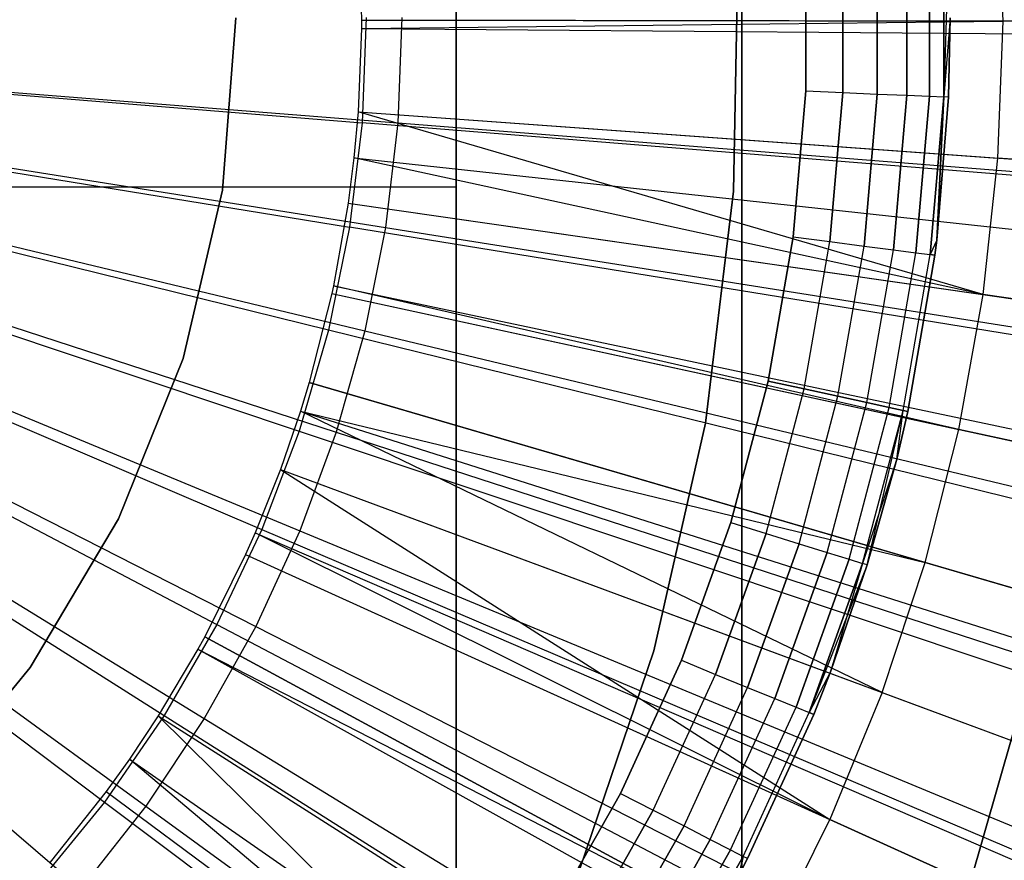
# Model space of a CAD drawing. Extents: x 0.02 to 4.75, y -2.35 to 2.37.
# Tile 67 of 131: x 2.52 to 2.65, y -0.11 to 0.01. Entities that reach past the tile are written whole.
import ezdxf

# ---------------------------------------------------------------- set-up
doc = ezdxf.new("R2010")
doc.units = 0
doc.header["$MEASUREMENT"] = 0
doc.layers.get('0').update_dxf_attribs({"color": 13, "linetype": 'CONTINUOUS'})

# ---------------------------------------------------------------- blocks, each defined once
blk = doc.blocks.new('CTLS_SNOW_BALL_ZWIS_PM_STL')
at = {"color": 0}
for p, q in [((2.61742, 0.58802, 49.64923), (2.61742, -2.07372, 49.64923)), ((2.61742, -2.07372, 48.6256), (2.61742, 0.58802, 48.6256)), ((2.61742, 0.58802, 49.64923), (2.61742, -2.07372, 49.64923)), ((2.61742, -2.07372, 48.6256), (2.61742, 0.58802, 48.6256)), ((2.6534, 0.00895, 5.2621), (2.65276, 0.02782, 5.2621)), ((2.6534, 0.00895, 5.2621), (2.65276, 0.02782, 5.2621)), ((2.57805, 0.02508, 49.6886), (2.57805, -0.01393, 49.6886)), ((2.57805, -0.7401, 49.87436), (2.57805, 0.02508, 49.6886)), ((2.57805, -0.7401, 49.87436), (2.57805, 0.02508, 49.6886)), ((2.57805, 0.02508, 49.6886), (2.57805, -0.01393, 49.6886)), ((2.56459, 0.02175, 5.27739), (2.56501, 0.00911, 5.27739)), ((2.56459, 0.02175, 5.27739), (2.56501, 0.00911, 5.27739)), ((2.62622, -0.00066, 47.9882), (2.62622, 0.01949, 47.9882)), ((2.62622, 0.01949, 47.2008), (2.62622, -0.00066, 47.2008)), ((2.62622, 0.01949, 47.2008), (2.62622, -0.00066, 47.2008)), ((2.62622, -0.00066, 47.9882), (2.62622, 0.01949, 47.9882)), ((2.63131, -0.00088, 47.20147), (2.63131, 0.01971, 47.20147)), ((2.63131, -0.00088, 47.20147), (2.63131, 0.01971, 47.20147)), ((2.63131, 0.01971, 47.98753), (2.63131, -0.00088, 47.98753)), ((2.63131, 0.01971, 47.98753), (2.63131, -0.00088, 47.98753)), ((2.63605, -0.00108, 47.20344), (2.63605, 0.01992, 47.20344)), ((2.63605, -0.00108, 47.20344), (2.63605, 0.01992, 47.20344)), ((2.63605, 0.01992, 47.98557), (2.63605, -0.00108, 47.98557)), ((2.63605, 0.01992, 47.98557), (2.63605, -0.00108, 47.98557)), ((2.64013, -0.00126, 47.20657), (2.64013, 0.02009, 47.20657)), ((2.64013, -0.00126, 47.20657), (2.64013, 0.02009, 47.20657)), ((2.64013, 0.02009, 47.98244), (2.64013, -0.00126, 47.98244)), ((2.64013, 0.02009, 47.98244), (2.64013, -0.00126, 47.98244)), ((2.64325, -0.00139, 47.21064), (2.64325, 0.02023, 47.21064)), ((2.64325, -0.00139, 47.21064), (2.64325, 0.02023, 47.21064)), ((2.64325, 0.02023, 47.97836), (2.64325, -0.00139, 47.97836)), ((2.64325, 0.02023, 47.97836), (2.64325, -0.00139, 47.97836)), ((2.64589, 0.02034, 47.22048), (2.64522, -0.00148, 47.21539)), ((2.64589, 0.02034, 47.22048), (2.64522, -0.00148, 47.21539)), ((2.64522, -0.00148, 47.21539), (2.64522, 0.02031, 47.21539)), ((2.64522, -0.00148, 47.21539), (2.64522, 0.02031, 47.21539)), ((2.64522, 0.02031, 47.97361), (2.64522, -0.00148, 47.97361)), ((2.64522, 0.02031, 47.97361), (2.64522, -0.00148, 47.97361)), ((2.61625, -0.01448, 2.87617), (2.61686, 0.01779, 2.87617)), ((2.61686, 0.01779, 1.83286), (2.61625, -0.01448, 1.83286)), ((2.61625, -0.01448, 2.87617), (2.61686, 0.01779, 2.87617)), ((2.61686, 0.01779, 1.83286), (2.61625, -0.01448, 1.83286)), ((2.38588, 0.00944, 0.49197), (2.53531, -0.09912, 0.4992)), ((2.38588, 0.00944, 0.49197), (2.54336, -0.08706, 0.4992)), ((2.38588, 0.00944, 0.49197), (2.55045, -0.07441, 0.4992)), ((2.38588, 0.00944, 0.49197), (2.55652, -0.06124, 0.4992)), ((2.38588, 0.00944, 0.49197), (2.57001, -0.00505, 0.4992)), ((2.38588, 0.00944, 0.49197), (2.54336, -0.08706, 0.4992)), ((2.38588, 0.00944, 0.49197), (2.55045, -0.07441, 0.4992)), ((2.38588, 0.00944, 0.49197), (2.52633, -0.11051, 0.4992)), ((2.38588, 0.00944, 0.49197), (2.56548, -0.03368, 0.4992)), ((2.38588, 0.00944, 0.49197), (2.56831, -0.01945, 0.4992)), ((2.38588, 0.00944, 0.49197), (2.55652, -0.06124, 0.4992)), ((2.38588, 0.00944, 0.49197), (2.56154, -0.04763, 0.4992)), ((2.38588, 0.00944, 0.49197), (2.52633, -0.11051, 0.4992)), ((2.38588, 0.00944, 0.49197), (2.53531, -0.09912, 0.4992)), ((2.38588, 0.00944, 0.49197), (2.56154, -0.04763, 0.4992)), ((2.38588, 0.00944, 0.49197), (2.56548, -0.03368, 0.4992)), ((2.38588, 0.00944, 0.49197), (2.56831, -0.01945, 0.4992)), ((2.38588, 0.00944, 0.49197), (2.57001, -0.00505, 0.4992)), ((2.38588, 0.00944, 0.53134), (2.56509, -0.00503, 0.54691)), ((2.38588, 0.00944, 0.53134), (2.55642, -0.04749, 0.54691)), ((2.38588, 0.00944, 0.53134), (2.55129, -0.06103, 0.54691)), ((2.56045, -0.03359, 0.54691), (2.38588, 0.00944, 0.53134)), ((2.38588, 0.00944, 0.53134), (2.55642, -0.04749, 0.54691)), ((2.38588, 0.00944, 0.53134), (2.55129, -0.06103, 0.54691)), ((2.38588, 0.00944, 0.53134), (2.54508, -0.07411, 0.54691)), ((2.38588, 0.00944, 0.53134), (2.53784, -0.08665, 0.54691)), ((2.38588, 0.00944, 0.53134), (2.52962, -0.09857, 0.54691)), ((2.38588, 0.00944, 0.53134), (2.52962, -0.09857, 0.54691)), ((2.38588, 0.00944, 0.53134), (2.54508, -0.07411, 0.54691)), ((2.38588, 0.00944, 0.53134), (2.53784, -0.08665, 0.54691)), ((2.38588, 0.00944, 0.53134), (2.56509, -0.00503, 0.54691)), ((2.38588, 0.00944, 0.53134), (2.56335, -0.0194, 0.54691)), ((2.38588, 0.00944, 0.53134), (2.56335, -0.0194, 0.54691)), ((2.56045, -0.03359, 0.54691), (2.38588, 0.00944, 0.53134)), ((2.5477, 0.00942, 47.2008), (2.54587, -0.01432, 47.2008)), ((2.54587, -0.01432, 47.9882), (2.5477, 0.00942, 47.9882)), ((2.54587, -0.01432, 47.9882), (2.5477, 0.00942, 47.9882)), ((2.5477, 0.00942, 47.2008), (2.54587, -0.01432, 47.2008)), ((2.6534, 0.00895, 5.2621), (2.56501, 0.00911, 5.27739)), ((2.56501, 0.00911, 5.27739), (2.56501, 0.00796, 5.27739)), ((2.6534, 0.00895, 5.2621), (2.56501, 0.00911, 5.27739)), ((2.56501, 0.00911, 5.27739), (2.56501, 0.00796, 5.27739)), ((2.56501, 0.00911, 5.27739), (3.2717, 0.00782, 5.06085)), ((2.56501, 0.00911, 5.27739), (3.2717, 0.00782, 5.06085)), ((2.56501, 0.00796, 5.27739), (2.6534, 0.00895, 5.2621)), ((2.56501, 0.00796, 5.27739), (2.6534, 0.00895, 5.2621)), ((2.56568, 0.00944, 0.54691), (2.56509, -0.00503, 0.54691)), ((2.56568, 0.00944, 0.54691), (2.56509, -0.00503, 0.54691)), ((2.57058, 0.00944, 0.4992), (2.57001, -0.00505, 0.4992)), ((2.57058, 0.00944, 0.4992), (2.57001, -0.00505, 0.4992)), ((2.64612, 0.00942, 47.22048), (2.64522, -0.00148, 47.21539)), ((2.64612, 0.00942, 47.22048), (2.64522, -0.00148, 47.21539)), ((2.64612, 0.00942, 47.96851), (2.64522, -0.00148, 47.97361)), ((2.64612, 0.00942, 47.96851), (2.64522, -0.00148, 47.97361)), ((2.64589, -0.00151, 47.22048), (2.64612, 0.00942, 47.22048)), ((2.64612, 0.00942, 47.96851), (2.64589, -0.00151, 47.96851)), ((2.64589, -0.00151, 47.22048), (2.64612, 0.00942, 47.22048)), ((2.64612, 0.00942, 47.96851), (2.64589, -0.00151, 47.96851)), ((2.65269, -0.00992, 5.2621), (2.6534, 0.00895, 5.2621)), ((2.65269, -0.00992, 5.2621), (2.6534, 0.00895, 5.2621)), ((2.74077, 0.00879, 5.2439), (2.6534, 0.00895, 5.2621)), ((2.74077, 0.00879, 5.2439), (2.6534, 0.00895, 5.2621)), ((2.56501, 0.00796, 5.27739), (2.56454, -0.00352, 5.27739)), ((2.56501, 0.00796, 5.27739), (2.56454, -0.00352, 5.27739)), ((2.56501, 0.00796, 5.27739), (3.27168, 0.00211, 5.06085)), ((2.56501, 0.00796, 5.27739), (3.27168, 0.00211, 5.06085)), ((2.62449, -0.02074, 47.9882), (2.62622, -0.00066, 47.9882)), ((2.62622, -0.00066, 47.2008), (2.62449, -0.02074, 47.2008)), ((2.62622, -0.00066, 47.2008), (2.62449, -0.02074, 47.2008)), ((2.62449, -0.02074, 47.9882), (2.62622, -0.00066, 47.9882)), ((2.62622, -0.00066, 47.2008), (2.63131, -0.00088, 47.20147)), ((2.62622, -0.00066, 47.2008), (2.63131, -0.00088, 47.20147)), ((2.62622, -0.00066, 47.9882), (2.63131, -0.00088, 47.98753)), ((2.62622, -0.00066, 47.9882), (2.63131, -0.00088, 47.98753)), ((2.62954, -0.0214, 47.20147), (2.63131, -0.00088, 47.20147)), ((2.62954, -0.0214, 47.20147), (2.63131, -0.00088, 47.20147)), ((2.63131, -0.00088, 47.98753), (2.62954, -0.0214, 47.98753)), ((2.63131, -0.00088, 47.98753), (2.62954, -0.0214, 47.98753)), ((2.63131, -0.00088, 47.20147), (2.63605, -0.00108, 47.20344)), ((2.63131, -0.00088, 47.20147), (2.63605, -0.00108, 47.20344)), ((2.63131, -0.00088, 47.98753), (2.63605, -0.00108, 47.98557)), ((2.63131, -0.00088, 47.98753), (2.63605, -0.00108, 47.98557)), ((2.63425, -0.02201, 47.20344), (2.63605, -0.00108, 47.20344)), ((2.63425, -0.02201, 47.20344), (2.63605, -0.00108, 47.20344)), ((2.63605, -0.00108, 47.98557), (2.63425, -0.02201, 47.98557)), ((2.63605, -0.00108, 47.98557), (2.63425, -0.02201, 47.98557)), ((2.63605, -0.00108, 47.20344), (2.64013, -0.00126, 47.20657)), ((2.63605, -0.00108, 47.20344), (2.64013, -0.00126, 47.20657)), ((2.63605, -0.00108, 47.98557), (2.64013, -0.00126, 47.98244)), ((2.63605, -0.00108, 47.98557), (2.64013, -0.00126, 47.98244)), ((2.63829, -0.02253, 47.20657), (2.64013, -0.00126, 47.20657)), ((2.63829, -0.02253, 47.20657), (2.64013, -0.00126, 47.20657)), ((2.64013, -0.00126, 47.98244), (2.63829, -0.02253, 47.98244)), ((2.64013, -0.00126, 47.98244), (2.63829, -0.02253, 47.98244)), ((2.64013, -0.00126, 47.20657), (2.64325, -0.00139, 47.21064)), ((2.64013, -0.00126, 47.20657), (2.64325, -0.00139, 47.21064)), ((2.64013, -0.00126, 47.98244), (2.64325, -0.00139, 47.97836)), ((2.64013, -0.00126, 47.98244), (2.64325, -0.00139, 47.97836)), ((2.64139, -0.02294, 47.21064), (2.64325, -0.00139, 47.21064)), ((2.64139, -0.02294, 47.21064), (2.64325, -0.00139, 47.21064)), ((2.64325, -0.00139, 47.97836), (2.64139, -0.02294, 47.97836)), ((2.64325, -0.00139, 47.97836), (2.64139, -0.02294, 47.97836)), ((2.64325, -0.00139, 47.21064), (2.64522, -0.00148, 47.21539)), ((2.64325, -0.00139, 47.21064), (2.64522, -0.00148, 47.21539)), ((2.64325, -0.00139, 47.97836), (2.64522, -0.00148, 47.97361)), ((2.64325, -0.00139, 47.97836), (2.64522, -0.00148, 47.97361)), ((2.64334, -0.02319, 47.21539), (2.64522, -0.00148, 47.21539)), ((2.64334, -0.02319, 47.21539), (2.64522, -0.00148, 47.21539)), ((2.64522, -0.00148, 47.97361), (2.64334, -0.02319, 47.97361)), ((2.64522, -0.00148, 47.97361), (2.64334, -0.02319, 47.97361)), ((2.64427, -0.02119, 47.22048), (2.64522, -0.00148, 47.21539)), ((2.64427, -0.02119, 47.22048), (2.64522, -0.00148, 47.21539)), ((2.64522, -0.00148, 47.97361), (2.64427, -0.02119, 47.96851)), ((2.64522, -0.00148, 47.97361), (2.64427, -0.02119, 47.96851)), ((2.64427, -0.02119, 47.22048), (2.64589, -0.00151, 47.22048)), ((2.64589, -0.00151, 47.96851), (2.64427, -0.02119, 47.96851)), ((2.64427, -0.02119, 47.22048), (2.64589, -0.00151, 47.22048)), ((2.64589, -0.00151, 47.96851), (2.64427, -0.02119, 47.96851)), ((2.64589, -0.00151, 47.22048), (2.64522, -0.00148, 47.21539)), ((2.64589, -0.00151, 47.22048), (2.64522, -0.00148, 47.21539)), ((2.64589, -0.00151, 47.96851), (2.64522, -0.00148, 47.97361)), ((2.64589, -0.00151, 47.96851), (2.64522, -0.00148, 47.97361)), ((2.64589, -0.00151, 47.22048), (2.64589, -0.00151, 47.96851)), ((2.64589, -0.00151, 47.22048), (2.64589, -0.00151, 47.96851)), ((2.56454, -0.00352, 5.27739), (2.56397, -0.00987, 5.27739)), ((2.56454, -0.00352, 5.27739), (2.56397, -0.00987, 5.27739)), ((2.56454, -0.00352, 5.27739), (2.65269, -0.00992, 5.2621)), ((2.65066, -0.02869, 5.2621), (2.56454, -0.00352, 5.27739)), ((2.65066, -0.02869, 5.2621), (2.56454, -0.00352, 5.27739)), ((2.56454, -0.00352, 5.27739), (2.65269, -0.00992, 5.2621)), ((2.56454, -0.00352, 5.27739), (3.26938, -0.05467, 5.06085)), ((2.56454, -0.00352, 5.27739), (3.26938, -0.05467, 5.06085)), ((2.56509, -0.00503, 0.54691), (2.56335, -0.0194, 0.54691)), ((2.56509, -0.00503, 0.54691), (2.56335, -0.0194, 0.54691)), ((2.74256, -0.01935, 0.5764), (2.56509, -0.00503, 0.54691)), ((2.74256, -0.01935, 0.5764), (2.56509, -0.00503, 0.54691)), ((2.57001, -0.00505, 0.4992), (2.56831, -0.01945, 0.4992)), ((2.57001, -0.00505, 0.4992), (2.56831, -0.01945, 0.4992)), ((2.57001, -0.00505, 0.4992), (2.75302, -0.01945, 0.52085)), ((2.57001, -0.00505, 0.4992), (2.75302, -0.01945, 0.52085)), ((2.56397, -0.00987, 5.27739), (2.56318, -0.01609, 5.27739)), ((2.56397, -0.00987, 5.27739), (2.56318, -0.01609, 5.27739)), ((2.65066, -0.02869, 5.2621), (2.56397, -0.00987, 5.27739)), ((2.65066, -0.02869, 5.2621), (2.56397, -0.00987, 5.27739)), ((2.56397, -0.00987, 5.27739), (3.26654, -0.08605, 5.06085)), ((2.56397, -0.00987, 5.27739), (3.26654, -0.08605, 5.06085)), ((2.65066, -0.02869, 5.2621), (2.65269, -0.00992, 5.2621)), ((2.65066, -0.02869, 5.2621), (2.65269, -0.00992, 5.2621)), ((2.73984, -0.01624, 5.2439), (2.65269, -0.00992, 5.2621)), ((2.73984, -0.01624, 5.2439), (2.65269, -0.00992, 5.2621)), ((2.57805, -0.01393, 49.6886), (2.3812, -0.01393, 49.6886)), ((2.57805, -0.01393, 49.6886), (2.3812, -0.01393, 49.6886)), ((2.54587, -0.01432, 47.2008), (2.54045, -0.0375, 47.2008)), ((2.54045, -0.0375, 47.9882), (2.54587, -0.01432, 47.9882)), ((2.54045, -0.0375, 47.9882), (2.54587, -0.01432, 47.9882)), ((2.54587, -0.01432, 47.2008), (2.54045, -0.0375, 47.2008)), ((2.54587, -0.01432, 47.2008), (2.54587, -0.01432, 47.9882)), ((2.54587, -0.01432, 47.2008), (2.54587, -0.01432, 47.9882)), ((2.57805, -0.01393, 49.6886), (2.57805, -0.7401, 49.86355)), ((2.57805, -0.01393, 49.6886), (2.57805, -0.7401, 49.86355)), ((2.61238, -0.04642, 2.87617), (2.61625, -0.01448, 2.87617)), ((2.61625, -0.01448, 1.83286), (2.61238, -0.04642, 1.83286)), ((2.61238, -0.04642, 2.87617), (2.61625, -0.01448, 2.87617)), ((2.61625, -0.01448, 1.83286), (2.61238, -0.04642, 1.83286)), ((2.61625, -0.01448, 2.87617), (2.61625, -0.01448, 1.83286)), ((2.61625, -0.01448, 2.87617), (2.61625, -0.01448, 1.83286)), ((2.56318, -0.01609, 5.27739), (2.56116, -0.0275, 5.27739)), ((2.56318, -0.01609, 5.27739), (2.56116, -0.0275, 5.27739)), ((2.56318, -0.01609, 5.27739), (2.65066, -0.02869, 5.2621)), ((2.56318, -0.01609, 5.27739), (2.65066, -0.02869, 5.2621)), ((2.56318, -0.01609, 5.27739), (3.26266, -0.11683, 5.06085)), ((2.56318, -0.01609, 5.27739), (3.26266, -0.11683, 5.06085)), ((2.56335, -0.0194, 0.54691), (2.56045, -0.03359, 0.54691)), ((2.56335, -0.0194, 0.54691), (2.56045, -0.03359, 0.54691)), ((2.73909, -0.04796, 0.5764), (2.56335, -0.0194, 0.54691)), ((2.73909, -0.04796, 0.5764), (2.56335, -0.0194, 0.54691)), ((2.56831, -0.01945, 0.4992), (2.56548, -0.03368, 0.4992)), ((2.56831, -0.01945, 0.4992), (2.56548, -0.03368, 0.4992)), ((2.56831, -0.01945, 0.4992), (2.74962, -0.04817, 0.52085)), ((2.56831, -0.01945, 0.4992), (2.74962, -0.04817, 0.52085)), ((2.62103, -0.0406, 47.9882), (2.62449, -0.02074, 47.9882)), ((2.62449, -0.02074, 47.2008), (2.62103, -0.0406, 47.2008)), ((2.62449, -0.02074, 47.2008), (2.62103, -0.0406, 47.2008)), ((2.62103, -0.0406, 47.9882), (2.62449, -0.02074, 47.9882)), ((2.62449, -0.02074, 47.2008), (2.62954, -0.0214, 47.20147)), ((2.62449, -0.02074, 47.2008), (2.62954, -0.0214, 47.20147)), ((2.62449, -0.02074, 47.9882), (2.62954, -0.0214, 47.98753)), ((2.62449, -0.02074, 47.9882), (2.62954, -0.0214, 47.98753)), ((2.62601, -0.04169, 47.20147), (2.62954, -0.0214, 47.20147)), ((2.62601, -0.04169, 47.20147), (2.62954, -0.0214, 47.20147)), ((2.62601, -0.04169, 47.98753), (2.62954, -0.0214, 47.98753)), ((2.62601, -0.04169, 47.98753), (2.62954, -0.0214, 47.98753)), ((2.62954, -0.0214, 47.20147), (2.63425, -0.02201, 47.20344)), ((2.62954, -0.0214, 47.20147), (2.63425, -0.02201, 47.20344)), ((2.62954, -0.0214, 47.98753), (2.63425, -0.02201, 47.98557)), ((2.62954, -0.0214, 47.98753), (2.63425, -0.02201, 47.98557)), ((2.64427, -0.02119, 47.22048), (2.64334, -0.02319, 47.21539)), ((2.64427, -0.02119, 47.96851), (2.64334, -0.02319, 47.97361)), ((2.64401, -0.02328, 47.22048), (2.64427, -0.02119, 47.22048)), ((2.64427, -0.02119, 47.96851), (2.64401, -0.02328, 47.96851)), ((2.64427, -0.02119, 47.22048), (2.64427, -0.02119, 47.96851)), ((2.64427, -0.02119, 47.22048), (2.64427, -0.02119, 47.96851)), ((2.63065, -0.0427, 47.20344), (2.63425, -0.02201, 47.20344)), ((2.63065, -0.0427, 47.20344), (2.63425, -0.02201, 47.20344)), ((2.63065, -0.0427, 47.98557), (2.63425, -0.02201, 47.98557)), ((2.63065, -0.0427, 47.98557), (2.63425, -0.02201, 47.98557)), ((2.63425, -0.02201, 47.20344), (2.63829, -0.02253, 47.20657)), ((2.63425, -0.02201, 47.20344), (2.63829, -0.02253, 47.20657)), ((2.63425, -0.02201, 47.98557), (2.63829, -0.02253, 47.98244)), ((2.63425, -0.02201, 47.98557), (2.63829, -0.02253, 47.98244)), ((2.63463, -0.04357, 47.20657), (2.63829, -0.02253, 47.20657)), ((2.63463, -0.04357, 47.20657), (2.63829, -0.02253, 47.20657)), ((2.63463, -0.04357, 47.98244), (2.63829, -0.02253, 47.98244)), ((2.63463, -0.04357, 47.98244), (2.63829, -0.02253, 47.98244)), ((2.63769, -0.04424, 47.21064), (2.64139, -0.02294, 47.21064)), ((2.63769, -0.04424, 47.21064), (2.64139, -0.02294, 47.21064)), ((2.63769, -0.04424, 47.97836), (2.64139, -0.02294, 47.97836)), ((2.63769, -0.04424, 47.97836), (2.64139, -0.02294, 47.97836)), ((2.63829, -0.02253, 47.20657), (2.64139, -0.02294, 47.21064)), ((2.63829, -0.02253, 47.20657), (2.64139, -0.02294, 47.21064)), ((2.63829, -0.02253, 47.98244), (2.64139, -0.02294, 47.97836)), ((2.63829, -0.02253, 47.98244), (2.64139, -0.02294, 47.97836)), ((2.64139, -0.02294, 47.21064), (2.64334, -0.02319, 47.21539)), ((2.64139, -0.02294, 47.21064), (2.64334, -0.02319, 47.21539)), ((2.64139, -0.02294, 47.97836), (2.64334, -0.02319, 47.97361)), ((2.64139, -0.02294, 47.97836), (2.64334, -0.02319, 47.97361)), ((2.63961, -0.04466, 47.21539), (2.64334, -0.02319, 47.21539)), ((2.63961, -0.04466, 47.21539), (2.64334, -0.02319, 47.21539)), ((2.63961, -0.04466, 47.97361), (2.64334, -0.02319, 47.97361)), ((2.63961, -0.04466, 47.97361), (2.64334, -0.02319, 47.97361)), ((2.64027, -0.0448, 47.22048), (2.64401, -0.02328, 47.22048)), ((2.64401, -0.02328, 47.96851), (2.64027, -0.0448, 47.96851)), ((2.64027, -0.0448, 47.22048), (2.64401, -0.02328, 47.22048)), ((2.64401, -0.02328, 47.96851), (2.64027, -0.0448, 47.96851)), ((2.64401, -0.02328, 47.22048), (2.64334, -0.02319, 47.21539)), ((2.64334, -0.02319, 47.97361), (2.64401, -0.02328, 47.96851)), ((2.64401, -0.02328, 47.22048), (2.64401, -0.02328, 47.96851)), ((2.64401, -0.02328, 47.22048), (2.64401, -0.02328, 47.96851)), ((2.56116, -0.0275, 5.27739), (2.56094, -0.02854, 5.27739)), ((2.56116, -0.0275, 5.27739), (2.56094, -0.02854, 5.27739)), ((2.64732, -0.04727, 5.2621), (2.56116, -0.0275, 5.27739)), ((2.64732, -0.04727, 5.2621), (2.56116, -0.0275, 5.27739)), ((2.56116, -0.0275, 5.27739), (3.25266, -0.17326, 5.06085)), ((2.56116, -0.0275, 5.27739), (3.25266, -0.17326, 5.06085)), ((2.56094, -0.02854, 5.27739), (2.55783, -0.04079, 5.27739)), ((2.56094, -0.02854, 5.27739), (2.55783, -0.04079, 5.27739)), ((2.56094, -0.02854, 5.27739), (2.64732, -0.04727, 5.2621)), ((2.56094, -0.02854, 5.27739), (2.64732, -0.04727, 5.2621)), ((2.56094, -0.02854, 5.27739), (3.25157, -0.17836, 5.06085)), ((2.56094, -0.02854, 5.27739), (3.25157, -0.17836, 5.06085)), ((2.64732, -0.04727, 5.2621), (2.65066, -0.02869, 5.2621)), ((2.64732, -0.04727, 5.2621), (2.65066, -0.02869, 5.2621)), ((2.73714, -0.04114, 5.2439), (2.65066, -0.02869, 5.2621)), ((2.73714, -0.04114, 5.2439), (2.65066, -0.02869, 5.2621)), ((2.56045, -0.03359, 0.54691), (2.55642, -0.04749, 0.54691)), ((2.56045, -0.03359, 0.54691), (2.55642, -0.04749, 0.54691)), ((2.73332, -0.07619, 0.5764), (2.56045, -0.03359, 0.54691)), ((2.73332, -0.07619, 0.5764), (2.56045, -0.03359, 0.54691)), ((2.56548, -0.03368, 0.4992), (2.56154, -0.04763, 0.4992)), ((2.56548, -0.03368, 0.4992), (2.56154, -0.04763, 0.4992)), ((2.56548, -0.03368, 0.4992), (2.74398, -0.07653, 0.52085)), ((2.56548, -0.03368, 0.4992), (2.74398, -0.07653, 0.52085)), ((2.54045, -0.0375, 47.2008), (2.53155, -0.05959, 47.2008)), ((2.53155, -0.05959, 47.9882), (2.54045, -0.0375, 47.9882)), ((2.53155, -0.05959, 47.9882), (2.54045, -0.0375, 47.9882)), ((2.54045, -0.0375, 47.2008), (2.53155, -0.05959, 47.2008)), ((2.54045, -0.0375, 47.2008), (2.54045, -0.0375, 47.9882)), ((2.54045, -0.0375, 47.2008), (2.54045, -0.0375, 47.9882)), ((2.61589, -0.06009, 47.9882), (2.62103, -0.0406, 47.9882)), ((2.62103, -0.0406, 47.2008), (2.61589, -0.06009, 47.2008)), ((2.62103, -0.0406, 47.2008), (2.61589, -0.06009, 47.2008)), ((2.61589, -0.06009, 47.9882), (2.62103, -0.0406, 47.9882)), ((2.62103, -0.0406, 47.2008), (2.62601, -0.04169, 47.20147)), ((2.62103, -0.0406, 47.2008), (2.62601, -0.04169, 47.20147)), ((2.62601, -0.04169, 47.98753), (2.62103, -0.0406, 47.9882)), ((2.62601, -0.04169, 47.98753), (2.62103, -0.0406, 47.9882)), ((2.55783, -0.04079, 5.27739), (2.55661, -0.04477, 5.27739)), ((2.55783, -0.04079, 5.27739), (2.55661, -0.04477, 5.27739)), ((2.64266, -0.06557, 5.2621), (2.55783, -0.04079, 5.27739)), ((2.64266, -0.06557, 5.2621), (2.55783, -0.04079, 5.27739)), ((2.55783, -0.04079, 5.27739), (3.23617, -0.23896, 5.06085)), ((2.55783, -0.04079, 5.27739), (3.23617, -0.23896, 5.06085)), ((2.62075, -0.0616, 47.20147), (2.62601, -0.04169, 47.20147)), ((2.62075, -0.0616, 47.20147), (2.62601, -0.04169, 47.20147)), ((2.62075, -0.0616, 47.98753), (2.62601, -0.04169, 47.98753)), ((2.62075, -0.0616, 47.98753), (2.62601, -0.04169, 47.98753)), ((2.62601, -0.04169, 47.20147), (2.63065, -0.0427, 47.20344)), ((2.62601, -0.04169, 47.20147), (2.63065, -0.0427, 47.20344)), ((2.63065, -0.0427, 47.98557), (2.62601, -0.04169, 47.98753)), ((2.63065, -0.0427, 47.98557), (2.62601, -0.04169, 47.98753)), ((2.62529, -0.06301, 47.20344), (2.63065, -0.0427, 47.20344)), ((2.62529, -0.06301, 47.20344), (2.63065, -0.0427, 47.20344)), ((2.62529, -0.06301, 47.98557), (2.63065, -0.0427, 47.98557)), ((2.62529, -0.06301, 47.98557), (2.63065, -0.0427, 47.98557)), ((2.63065, -0.0427, 47.20344), (2.63463, -0.04357, 47.20657)), ((2.63065, -0.0427, 47.20344), (2.63463, -0.04357, 47.20657)), ((2.63463, -0.04357, 47.98244), (2.63065, -0.0427, 47.98557)), ((2.63463, -0.04357, 47.98244), (2.63065, -0.0427, 47.98557)), ((2.62918, -0.06422, 47.20657), (2.63463, -0.04357, 47.20657)), ((2.62918, -0.06422, 47.20657), (2.63463, -0.04357, 47.20657)), ((2.62918, -0.06422, 47.98244), (2.63463, -0.04357, 47.98244)), ((2.62918, -0.06422, 47.98244), (2.63463, -0.04357, 47.98244)), ((2.63217, -0.06515, 47.21064), (2.63769, -0.04424, 47.21064)), ((2.63217, -0.06515, 47.21064), (2.63769, -0.04424, 47.21064)), ((2.63217, -0.06515, 47.97836), (2.63769, -0.04424, 47.97836)), ((2.63217, -0.06515, 47.97836), (2.63769, -0.04424, 47.97836)), ((2.63405, -0.06573, 47.21539), (2.63961, -0.04466, 47.21539)), ((2.63405, -0.06573, 47.21539), (2.63961, -0.04466, 47.21539)), ((2.63405, -0.06573, 47.97361), (2.63961, -0.04466, 47.97361)), ((2.63405, -0.06573, 47.97361), (2.63961, -0.04466, 47.97361)), ((2.63463, -0.04357, 47.20657), (2.63769, -0.04424, 47.21064)), ((2.63463, -0.04357, 47.20657), (2.63769, -0.04424, 47.21064)), ((2.63769, -0.04424, 47.97836), (2.63463, -0.04357, 47.98244)), ((2.63769, -0.04424, 47.97836), (2.63463, -0.04357, 47.98244)), ((2.63469, -0.06593, 47.96851), (2.63961, -0.04466, 47.97361)), ((2.63469, -0.06593, 47.96851), (2.63961, -0.04466, 47.97361)), ((2.63769, -0.04424, 47.21064), (2.63961, -0.04466, 47.21539)), ((2.63769, -0.04424, 47.21064), (2.63961, -0.04466, 47.21539)), ((2.63961, -0.04466, 47.97361), (2.63769, -0.04424, 47.97836)), ((2.63961, -0.04466, 47.97361), (2.63769, -0.04424, 47.97836)), ((2.63874, -0.05135, 47.22048), (2.63961, -0.04466, 47.21539)), ((2.63874, -0.05135, 47.22048), (2.63961, -0.04466, 47.21539)), ((2.63874, -0.05135, 47.96851), (2.63961, -0.04466, 47.97361)), ((2.63874, -0.05135, 47.96851), (2.63961, -0.04466, 47.97361)), ((2.64027, -0.0448, 47.22048), (2.63961, -0.04466, 47.21539)), ((2.64027, -0.0448, 47.22048), (2.63961, -0.04466, 47.21539)), ((2.63961, -0.04466, 47.97361), (2.64027, -0.0448, 47.96851)), ((2.63961, -0.04466, 47.97361), (2.64027, -0.0448, 47.96851)), ((2.55661, -0.04477, 5.27739), (2.55385, -0.05279, 5.27739)), ((2.55661, -0.04477, 5.27739), (2.55385, -0.05279, 5.27739)), ((2.63673, -0.0835, 5.2621), (2.55661, -0.04477, 5.27739)), ((2.55661, -0.04477, 5.27739), (2.64266, -0.06557, 5.2621)), ((2.63673, -0.0835, 5.2621), (2.55661, -0.04477, 5.27739)), ((2.55661, -0.04477, 5.27739), (2.64266, -0.06557, 5.2621)), ((2.55661, -0.04477, 5.27739), (3.23016, -0.25866, 5.06085)), ((2.55661, -0.04477, 5.27739), (3.23016, -0.25866, 5.06085)), ((2.63874, -0.05135, 47.22048), (2.64027, -0.0448, 47.22048)), ((2.64027, -0.0448, 47.96851), (2.63874, -0.05135, 47.96851)), ((2.63874, -0.05135, 47.22048), (2.64027, -0.0448, 47.22048)), ((2.64027, -0.0448, 47.96851), (2.63874, -0.05135, 47.96851)), ((2.64027, -0.0448, 47.22048), (2.64027, -0.0448, 47.96851)), ((2.64027, -0.0448, 47.22048), (2.64027, -0.0448, 47.96851)), ((2.60529, -0.07776, 2.87617), (2.61238, -0.04642, 2.87617)), ((2.61238, -0.04642, 1.83286), (2.60529, -0.07776, 1.83286)), ((2.60529, -0.07776, 2.87617), (2.61238, -0.04642, 2.87617)), ((2.61238, -0.04642, 1.83286), (2.60529, -0.07776, 1.83286)), ((2.61238, -0.04642, 2.87617), (2.61238, -0.04642, 1.83286)), ((2.61238, -0.04642, 2.87617), (2.61238, -0.04642, 1.83286)), ((2.64266, -0.06557, 5.2621), (2.64732, -0.04727, 5.2621)), ((2.64266, -0.06557, 5.2621), (2.64732, -0.04727, 5.2621)), ((2.7327, -0.0658, 5.2439), (2.64732, -0.04727, 5.2621)), ((2.7327, -0.0658, 5.2439), (2.64732, -0.04727, 5.2621)), ((2.55642, -0.04749, 0.54691), (2.55129, -0.06103, 0.54691)), ((2.55642, -0.04749, 0.54691), (2.55129, -0.06103, 0.54691)), ((2.55642, -0.04749, 0.54691), (2.7253, -0.10387, 0.5764)), ((2.55642, -0.04749, 0.54691), (2.7253, -0.10387, 0.5764)), ((2.56154, -0.04763, 0.4992), (2.55652, -0.06124, 0.4992)), ((2.56154, -0.04763, 0.4992), (2.55652, -0.06124, 0.4992)), ((2.56154, -0.04763, 0.4992), (2.73613, -0.10436, 0.52085)), ((2.56154, -0.04763, 0.4992), (2.73613, -0.10436, 0.52085)), ((2.63874, -0.05135, 47.22048), (2.63405, -0.06573, 47.21539)), ((2.63874, -0.05135, 47.22048), (2.63405, -0.06573, 47.21539)), ((2.63469, -0.06593, 47.22048), (2.63874, -0.05135, 47.22048)), ((2.63874, -0.05135, 47.96851), (2.63469, -0.06593, 47.96851)), ((2.63469, -0.06593, 47.22048), (2.63874, -0.05135, 47.22048)), ((2.63874, -0.05135, 47.96851), (2.63469, -0.06593, 47.96851)), ((2.63874, -0.05135, 47.22048), (2.63874, -0.05135, 47.96851)), ((2.63874, -0.05135, 47.22048), (2.63874, -0.05135, 47.96851)), ((2.55385, -0.05279, 5.27739), (2.55037, -0.0615, 5.27739)), ((2.55385, -0.05279, 5.27739), (2.55037, -0.0615, 5.27739)), ((2.55385, -0.05279, 5.27739), (2.63673, -0.0835, 5.2621)), ((2.55385, -0.05279, 5.27739), (2.63673, -0.0835, 5.2621)), ((2.55385, -0.05279, 5.27739), (2.62955, -0.10096, 5.2621)), ((2.55385, -0.05279, 5.27739), (2.62955, -0.10096, 5.2621)), ((2.55385, -0.05279, 5.27739), (3.21653, -0.29832, 5.06085)), ((2.55385, -0.05279, 5.27739), (3.21653, -0.29832, 5.06085)), ((2.53155, -0.05959, 47.2008), (2.51938, -0.08005, 47.2008)), ((2.51938, -0.08005, 47.9882), (2.53155, -0.05959, 47.9882)), ((2.51938, -0.08005, 47.9882), (2.53155, -0.05959, 47.9882)), ((2.53155, -0.05959, 47.2008), (2.51938, -0.08005, 47.2008)), ((2.53155, -0.05959, 47.2008), (2.53155, -0.05959, 47.9882)), ((2.53155, -0.05959, 47.2008), (2.53155, -0.05959, 47.9882)), ((2.55129, -0.06103, 0.54691), (2.54508, -0.07411, 0.54691)), ((2.55129, -0.06103, 0.54691), (2.54508, -0.07411, 0.54691)), ((2.55129, -0.06103, 0.54691), (2.71509, -0.13082, 0.5764)), ((2.55129, -0.06103, 0.54691), (2.71509, -0.13082, 0.5764)), ((2.60908, -0.07906, 47.9882), (2.61589, -0.06009, 47.9882)), ((2.61589, -0.06009, 47.2008), (2.60908, -0.07906, 47.2008)), ((2.61589, -0.06009, 47.2008), (2.60908, -0.07906, 47.2008)), ((2.60908, -0.07906, 47.9882), (2.61589, -0.06009, 47.9882)), ((2.61589, -0.06009, 47.2008), (2.62075, -0.0616, 47.20147)), ((2.61589, -0.06009, 47.2008), (2.62075, -0.0616, 47.20147)), ((2.61589, -0.06009, 47.9882), (2.62075, -0.0616, 47.98753)), ((2.61589, -0.06009, 47.9882), (2.62075, -0.0616, 47.98753)), ((2.55037, -0.0615, 5.27739), (2.54905, -0.06449, 5.27739)), ((2.55037, -0.0615, 5.27739), (2.54905, -0.06449, 5.27739)), ((2.62955, -0.10096, 5.2621), (2.55037, -0.0615, 5.27739)), ((2.62955, -0.10096, 5.2621), (2.55037, -0.0615, 5.27739)), ((2.55037, -0.0615, 5.27739), (3.19927, -0.34139, 5.06085)), ((2.55037, -0.0615, 5.27739), (3.19927, -0.34139, 5.06085)), ((2.55652, -0.06124, 0.4992), (2.55045, -0.07441, 0.4992)), ((2.55652, -0.06124, 0.4992), (2.55045, -0.07441, 0.4992)), ((2.55652, -0.06124, 0.4992), (2.72612, -0.13149, 0.52085)), ((2.55652, -0.06124, 0.4992), (2.72612, -0.13149, 0.52085)), ((2.6138, -0.08099, 47.20147), (2.62075, -0.0616, 47.20147)), ((2.6138, -0.08099, 47.20147), (2.62075, -0.0616, 47.20147)), ((2.62075, -0.0616, 47.98753), (2.6138, -0.08099, 47.98753)), ((2.62075, -0.0616, 47.98753), (2.6138, -0.08099, 47.98753)), ((2.62075, -0.0616, 47.20147), (2.62529, -0.06301, 47.20344)), ((2.62075, -0.0616, 47.20147), (2.62529, -0.06301, 47.20344)), ((2.62075, -0.0616, 47.98753), (2.62529, -0.06301, 47.98557)), ((2.62075, -0.0616, 47.98753), (2.62529, -0.06301, 47.98557)), ((2.6182, -0.08278, 47.20344), (2.62529, -0.06301, 47.20344)), ((2.6182, -0.08278, 47.20344), (2.62529, -0.06301, 47.20344)), ((2.62529, -0.06301, 47.98557), (2.6182, -0.08278, 47.98557)), ((2.62529, -0.06301, 47.98557), (2.6182, -0.08278, 47.98557)), ((2.62529, -0.06301, 47.20344), (2.62918, -0.06422, 47.20657)), ((2.62529, -0.06301, 47.20344), (2.62918, -0.06422, 47.20657)), ((2.62529, -0.06301, 47.98557), (2.62918, -0.06422, 47.98244)), ((2.62529, -0.06301, 47.98557), (2.62918, -0.06422, 47.98244)), ((2.54905, -0.06449, 5.27739), (2.54342, -0.07581, 5.27739)), ((2.54905, -0.06449, 5.27739), (2.54342, -0.07581, 5.27739)), ((2.54905, -0.06449, 5.27739), (2.62955, -0.10096, 5.2621)), ((2.54905, -0.06449, 5.27739), (2.62955, -0.10096, 5.2621)), ((2.54905, -0.06449, 5.27739), (3.19275, -0.35614, 5.06085)), ((2.54905, -0.06449, 5.27739), (3.19275, -0.35614, 5.06085)), ((2.62197, -0.08432, 47.20657), (2.62918, -0.06422, 47.20657)), ((2.62197, -0.08432, 47.20657), (2.62918, -0.06422, 47.20657)), ((2.62918, -0.06422, 47.98244), (2.62197, -0.08432, 47.98244)), ((2.62918, -0.06422, 47.98244), (2.62197, -0.08432, 47.98244)), ((2.62918, -0.06422, 47.20657), (2.63217, -0.06515, 47.21064)), ((2.62918, -0.06422, 47.20657), (2.63217, -0.06515, 47.21064)), ((2.62918, -0.06422, 47.98244), (2.63217, -0.06515, 47.97836)), ((2.62918, -0.06422, 47.98244), (2.63217, -0.06515, 47.97836)), ((2.62487, -0.0855, 47.21064), (2.63217, -0.06515, 47.21064)), ((2.62487, -0.0855, 47.21064), (2.63217, -0.06515, 47.21064)), ((2.63217, -0.06515, 47.97836), (2.62487, -0.0855, 47.97836)), ((2.63217, -0.06515, 47.97836), (2.62487, -0.0855, 47.97836)), ((2.62669, -0.08624, 47.21539), (2.63405, -0.06573, 47.21539)), ((2.62669, -0.08624, 47.21539), (2.63405, -0.06573, 47.21539)), ((2.63405, -0.06573, 47.97361), (2.62669, -0.08624, 47.97361)), ((2.63405, -0.06573, 47.97361), (2.62669, -0.08624, 47.97361)), ((2.63469, -0.06593, 47.22048), (2.62669, -0.08624, 47.21539)), ((2.63469, -0.06593, 47.22048), (2.62669, -0.08624, 47.21539)), ((2.63405, -0.06573, 47.97361), (2.62962, -0.08063, 47.96851)), ((2.63405, -0.06573, 47.97361), (2.62962, -0.08063, 47.96851)), ((2.62962, -0.08063, 47.22048), (2.63469, -0.06593, 47.22048)), ((2.63469, -0.06593, 47.96851), (2.62962, -0.08063, 47.96851)), ((2.62962, -0.08063, 47.22048), (2.63469, -0.06593, 47.22048)), ((2.63469, -0.06593, 47.96851), (2.62962, -0.08063, 47.96851)), ((2.63217, -0.06515, 47.21064), (2.63405, -0.06573, 47.21539)), ((2.63217, -0.06515, 47.21064), (2.63405, -0.06573, 47.21539)), ((2.63217, -0.06515, 47.97836), (2.63405, -0.06573, 47.97361)), ((2.63217, -0.06515, 47.97836), (2.63405, -0.06573, 47.97361)), ((2.63469, -0.06593, 47.22048), (2.63405, -0.06573, 47.21539)), ((2.63469, -0.06593, 47.22048), (2.63405, -0.06573, 47.21539)), ((2.63469, -0.06593, 47.96851), (2.63405, -0.06573, 47.97361)), ((2.63469, -0.06593, 47.96851), (2.63405, -0.06573, 47.97361)), ((2.63469, -0.06593, 47.22048), (2.63469, -0.06593, 47.96851)), ((2.63469, -0.06593, 47.22048), (2.63469, -0.06593, 47.96851)), ((2.63673, -0.0835, 5.2621), (2.64266, -0.06557, 5.2621)), ((2.63673, -0.0835, 5.2621), (2.64266, -0.06557, 5.2621)), ((2.72653, -0.09007, 5.2439), (2.64266, -0.06557, 5.2621)), ((2.72653, -0.09007, 5.2439), (2.64266, -0.06557, 5.2621)), ((2.54508, -0.07411, 0.54691), (2.53784, -0.08665, 0.54691)), ((2.54508, -0.07411, 0.54691), (2.53784, -0.08665, 0.54691)), ((2.55045, -0.07441, 0.4992), (2.54336, -0.08706, 0.4992)), ((2.55045, -0.07441, 0.4992), (2.54336, -0.08706, 0.4992)), ((2.54508, -0.07411, 0.54691), (2.70273, -0.15685, 0.5764)), ((2.54508, -0.07411, 0.54691), (2.70273, -0.15685, 0.5764)), ((2.55045, -0.07441, 0.4992), (2.71402, -0.15775, 0.52085)), ((2.55045, -0.07441, 0.4992), (2.71402, -0.15775, 0.52085)), ((2.65908, -0.07393, 1.79349), (2.64837, -0.11138, 1.79349)), ((2.64837, -0.11138, 2.87617), (2.65908, -0.07393, 2.87617)), ((2.64837, -0.11138, 2.87617), (2.65908, -0.07393, 2.87617)), ((2.65908, -0.07393, 1.79349), (2.64837, -0.11138, 1.79349)), ((2.54342, -0.07581, 5.27739), (2.54248, -0.07753, 5.27739)), ((2.54342, -0.07581, 5.27739), (2.54248, -0.07753, 5.27739)), ((2.62116, -0.11788, 5.2621), (2.54342, -0.07581, 5.27739)), ((2.62116, -0.11788, 5.2621), (2.54342, -0.07581, 5.27739)), ((2.54342, -0.07581, 5.27739), (3.16495, -0.41215, 5.06085)), ((2.54342, -0.07581, 5.27739), (3.16495, -0.41215, 5.06085)), ((2.54248, -0.07753, 5.27739), (2.53702, -0.08671, 5.27739)), ((2.54248, -0.07753, 5.27739), (2.53702, -0.08671, 5.27739)), ((2.54248, -0.07753, 5.27739), (2.62116, -0.11788, 5.2621)), ((2.54248, -0.07753, 5.27739), (2.62116, -0.11788, 5.2621)), ((2.54248, -0.07753, 5.27739), (3.1603, -0.42063, 5.06085)), ((2.54248, -0.07753, 5.27739), (3.1603, -0.42063, 5.06085)), ((2.59511, -0.10777, 2.87617), (2.60529, -0.07776, 2.87617)), ((2.60529, -0.07776, 1.83286), (2.59511, -0.10777, 1.83286)), ((2.59511, -0.10777, 2.87617), (2.60529, -0.07776, 2.87617)), ((2.60529, -0.07776, 1.83286), (2.59511, -0.10777, 1.83286)), ((2.60529, -0.07776, 2.87617), (2.60529, -0.07776, 1.83286)), ((2.60529, -0.07776, 2.87617), (2.60529, -0.07776, 1.83286)), ((2.60068, -0.09738, 47.9882), (2.60908, -0.07906, 47.9882)), ((2.60908, -0.07906, 47.2008), (2.60068, -0.09738, 47.2008)), ((2.60908, -0.07906, 47.2008), (2.60068, -0.09738, 47.2008)), ((2.60068, -0.09738, 47.9882), (2.60908, -0.07906, 47.9882)), ((2.60908, -0.07906, 47.2008), (2.6138, -0.08099, 47.20147)), ((2.60908, -0.07906, 47.2008), (2.6138, -0.08099, 47.20147)), ((2.60908, -0.07906, 47.9882), (2.6138, -0.08099, 47.98753)), ((2.60908, -0.07906, 47.9882), (2.6138, -0.08099, 47.98753)), ((2.51938, -0.08005, 47.2008), (2.50423, -0.09842, 47.2008)), ((2.50423, -0.09842, 47.9882), (2.51938, -0.08005, 47.9882)), ((2.50423, -0.09842, 47.9882), (2.51938, -0.08005, 47.9882)), ((2.51938, -0.08005, 47.2008), (2.50423, -0.09842, 47.2008)), ((2.51938, -0.08005, 47.2008), (2.51938, -0.08005, 47.9882)), ((2.51938, -0.08005, 47.2008), (2.51938, -0.08005, 47.9882)), ((2.60521, -0.0997, 47.20147), (2.6138, -0.08099, 47.20147)), ((2.60521, -0.0997, 47.20147), (2.6138, -0.08099, 47.20147)), ((2.60521, -0.0997, 47.98753), (2.6138, -0.08099, 47.98753)), ((2.60521, -0.0997, 47.98753), (2.6138, -0.08099, 47.98753)), ((2.6138, -0.08099, 47.20147), (2.6182, -0.08278, 47.20344)), ((2.6138, -0.08099, 47.20147), (2.6182, -0.08278, 47.20344)), ((2.6138, -0.08099, 47.98753), (2.6182, -0.08278, 47.98557)), ((2.6138, -0.08099, 47.98753), (2.6182, -0.08278, 47.98557)), ((2.62962, -0.08063, 47.22048), (2.62669, -0.08624, 47.21539)), ((2.62962, -0.08063, 47.22048), (2.62669, -0.08624, 47.21539)), ((2.62962, -0.08063, 47.96851), (2.62669, -0.08624, 47.97361)), ((2.62962, -0.08063, 47.96851), (2.62669, -0.08624, 47.97361)), ((2.62731, -0.0865, 47.22048), (2.62962, -0.08063, 47.22048)), ((2.62962, -0.08063, 47.96851), (2.62731, -0.0865, 47.96851)), ((2.62731, -0.0865, 47.22048), (2.62962, -0.08063, 47.22048)), ((2.62962, -0.08063, 47.96851), (2.62731, -0.0865, 47.96851)), ((2.62962, -0.08063, 47.22048), (2.62962, -0.08063, 47.96851)), ((2.62962, -0.08063, 47.22048), (2.62962, -0.08063, 47.96851)), ((2.60944, -0.10187, 47.20344), (2.6182, -0.08278, 47.20344)), ((2.60944, -0.10187, 47.20344), (2.6182, -0.08278, 47.20344)), ((2.60944, -0.10187, 47.98557), (2.6182, -0.08278, 47.98557)), ((2.60944, -0.10187, 47.98557), (2.6182, -0.08278, 47.98557)), ((2.6182, -0.08278, 47.20344), (2.62197, -0.08432, 47.20657)), ((2.6182, -0.08278, 47.20344), (2.62197, -0.08432, 47.20657)), ((2.6182, -0.08278, 47.98557), (2.62197, -0.08432, 47.98244)), ((2.6182, -0.08278, 47.98557), (2.62197, -0.08432, 47.98244)), ((2.63673, -0.0835, 5.2621), (2.62955, -0.10096, 5.2621)), ((2.63673, -0.0835, 5.2621), (2.62955, -0.10096, 5.2621)), ((2.63673, -0.0835, 5.2621), (2.71866, -0.11385, 5.2439)), ((2.63673, -0.0835, 5.2621), (2.71866, -0.11385, 5.2439)), ((2.61306, -0.10373, 47.20657), (2.62197, -0.08432, 47.20657)), ((2.61306, -0.10373, 47.20657), (2.62197, -0.08432, 47.20657)), ((2.61306, -0.10373, 47.98244), (2.62197, -0.08432, 47.98244)), ((2.61306, -0.10373, 47.98244), (2.62197, -0.08432, 47.98244)), ((2.62197, -0.08432, 47.20657), (2.62487, -0.0855, 47.21064)), ((2.62197, -0.08432, 47.20657), (2.62487, -0.0855, 47.21064)), ((2.62197, -0.08432, 47.98244), (2.62487, -0.0855, 47.97836)), ((2.62197, -0.08432, 47.98244), (2.62487, -0.0855, 47.97836)), ((2.53784, -0.08665, 0.54691), (2.52962, -0.09857, 0.54691)), ((2.53784, -0.08665, 0.54691), (2.52962, -0.09857, 0.54691)), ((2.53702, -0.08671, 5.27739), (2.53305, -0.09269, 5.27739)), ((2.53702, -0.08671, 5.27739), (2.53305, -0.09269, 5.27739)), ((2.53702, -0.08671, 5.27739), (2.61159, -0.13416, 5.2621)), ((2.53702, -0.08671, 5.27739), (2.61159, -0.13416, 5.2621)), ((2.53702, -0.08671, 5.27739), (2.6009, -0.14972, 5.2621)), ((2.53702, -0.08671, 5.27739), (2.6009, -0.14972, 5.2621)), ((2.53702, -0.08671, 5.27739), (3.13327, -0.46605, 5.06085)), ((2.53702, -0.08671, 5.27739), (3.13327, -0.46605, 5.06085)), ((2.53784, -0.08665, 0.54691), (2.68832, -0.18181, 0.5764)), ((2.53784, -0.08665, 0.54691), (2.68832, -0.18181, 0.5764)), ((2.61585, -0.10515, 47.21064), (2.62487, -0.0855, 47.21064)), ((2.61585, -0.10515, 47.21064), (2.62487, -0.0855, 47.21064)), ((2.61585, -0.10515, 47.97836), (2.62487, -0.0855, 47.97836)), ((2.61585, -0.10515, 47.97836), (2.62487, -0.0855, 47.97836)), ((2.6176, -0.10605, 47.21539), (2.62669, -0.08624, 47.21539)), ((2.6176, -0.10605, 47.21539), (2.62669, -0.08624, 47.21539)), ((2.6176, -0.10605, 47.97361), (2.62669, -0.08624, 47.97361)), ((2.6176, -0.10605, 47.97361), (2.62669, -0.08624, 47.97361)), ((2.6182, -0.10635, 47.22048), (2.62731, -0.0865, 47.22048)), ((2.62731, -0.0865, 47.96851), (2.6182, -0.10635, 47.96851)), ((2.6182, -0.10635, 47.22048), (2.62731, -0.0865, 47.22048)), ((2.62731, -0.0865, 47.96851), (2.6182, -0.10635, 47.96851)), ((2.62487, -0.0855, 47.21064), (2.62669, -0.08624, 47.21539)), ((2.62487, -0.0855, 47.21064), (2.62669, -0.08624, 47.21539)), ((2.62487, -0.0855, 47.97836), (2.62669, -0.08624, 47.97361)), ((2.62487, -0.0855, 47.97836), (2.62669, -0.08624, 47.97361)), ((2.62731, -0.0865, 47.22048), (2.62669, -0.08624, 47.21539)), ((2.62731, -0.0865, 47.22048), (2.62669, -0.08624, 47.21539)), ((2.62669, -0.08624, 47.97361), (2.62731, -0.0865, 47.96851)), ((2.62669, -0.08624, 47.97361), (2.62731, -0.0865, 47.96851)), ((2.62731, -0.0865, 47.22048), (2.62731, -0.0865, 47.96851)), ((2.62731, -0.0865, 47.22048), (2.62731, -0.0865, 47.96851)), ((2.54336, -0.08706, 0.4992), (2.53531, -0.09912, 0.4992)), ((2.54336, -0.08706, 0.4992), (2.53531, -0.09912, 0.4992)), ((2.54336, -0.08706, 0.4992), (2.69989, -0.18298, 0.52085)), ((2.54336, -0.08706, 0.4992), (2.69989, -0.18298, 0.52085)), ((2.53305, -0.09269, 5.27739), (2.52986, -0.09713, 5.27739)), ((2.53305, -0.09269, 5.27739), (2.52986, -0.09713, 5.27739)), ((2.6009, -0.14972, 5.2621), (2.53305, -0.09269, 5.27739)), ((2.6009, -0.14972, 5.2621), (2.53305, -0.09269, 5.27739)), ((2.53305, -0.09269, 5.27739), (3.11363, -0.4956, 5.06085)), ((2.53305, -0.09269, 5.27739), (3.11363, -0.4956, 5.06085)), ((2.52986, -0.09713, 5.27739), (2.52215, -0.10683, 5.27739)), ((2.52986, -0.09713, 5.27739), (2.52215, -0.10683, 5.27739)), ((2.52986, -0.09713, 5.27739), (2.6009, -0.14972, 5.2621)), ((2.52986, -0.09713, 5.27739), (2.6009, -0.14972, 5.2621)), ((2.52986, -0.09713, 5.27739), (3.09787, -0.51759, 5.06085)), ((2.52986, -0.09713, 5.27739), (3.09787, -0.51759, 5.06085)), ((2.59072, -0.11491, 47.9882), (2.60068, -0.09738, 47.9882)), ((2.60068, -0.09738, 47.2008), (2.59072, -0.11491, 47.2008)), ((2.60068, -0.09738, 47.2008), (2.59072, -0.11491, 47.2008)), ((2.59072, -0.11491, 47.9882), (2.60068, -0.09738, 47.9882)), ((2.60068, -0.09738, 47.2008), (2.60521, -0.0997, 47.20147)), ((2.60068, -0.09738, 47.2008), (2.60521, -0.0997, 47.20147)), ((2.60068, -0.09738, 47.9882), (2.60521, -0.0997, 47.98753)), ((2.60068, -0.09738, 47.9882), (2.60521, -0.0997, 47.98753)), ((2.52962, -0.09857, 0.54691), (2.52046, -0.10978, 0.54691)), ((2.52962, -0.09857, 0.54691), (2.52046, -0.10978, 0.54691)), ((2.52962, -0.09857, 0.54691), (2.67195, -0.20553, 0.5764)), ((2.52962, -0.09857, 0.54691), (2.67195, -0.20553, 0.5764)), ((2.53531, -0.09912, 0.4992), (2.52633, -0.11051, 0.4992)), ((2.53531, -0.09912, 0.4992), (2.52633, -0.11051, 0.4992)), ((2.53531, -0.09912, 0.4992), (2.68382, -0.20702, 0.52085)), ((2.53531, -0.09912, 0.4992), (2.68382, -0.20702, 0.52085)), ((2.59504, -0.11761, 47.20147), (2.60521, -0.0997, 47.20147)), ((2.59504, -0.11761, 47.20147), (2.60521, -0.0997, 47.20147)), ((2.60521, -0.0997, 47.98753), (2.59504, -0.11761, 47.98753)), ((2.60521, -0.0997, 47.98753), (2.59504, -0.11761, 47.98753)), ((2.60521, -0.0997, 47.20147), (2.60944, -0.10187, 47.20344)), ((2.60521, -0.0997, 47.20147), (2.60944, -0.10187, 47.20344)), ((2.60521, -0.0997, 47.98753), (2.60944, -0.10187, 47.98557)), ((2.60521, -0.0997, 47.98753), (2.60944, -0.10187, 47.98557)), ((2.62116, -0.11788, 5.2621), (2.62955, -0.10096, 5.2621)), ((2.62116, -0.11788, 5.2621), (2.62955, -0.10096, 5.2621)), ((2.70913, -0.13702, 5.2439), (2.62955, -0.10096, 5.2621)), ((2.70913, -0.13702, 5.2439), (2.62955, -0.10096, 5.2621)), ((2.59906, -0.12013, 47.20344), (2.60944, -0.10187, 47.20344)), ((2.59906, -0.12013, 47.20344), (2.60944, -0.10187, 47.20344)), ((2.60944, -0.10187, 47.98557), (2.59906, -0.12013, 47.98557)), ((2.60944, -0.10187, 47.98557), (2.59906, -0.12013, 47.98557)), ((2.60944, -0.10187, 47.20344), (2.61306, -0.10373, 47.20657)), ((2.60944, -0.10187, 47.20344), (2.61306, -0.10373, 47.20657)), ((2.60944, -0.10187, 47.98557), (2.61306, -0.10373, 47.98244)), ((2.60944, -0.10187, 47.98557), (2.61306, -0.10373, 47.98244)), ((2.60252, -0.1223, 47.20657), (2.61306, -0.10373, 47.20657)), ((2.60252, -0.1223, 47.20657), (2.61306, -0.10373, 47.20657)), ((2.61306, -0.10373, 47.98244), (2.60252, -0.1223, 47.98244)), ((2.61306, -0.10373, 47.98244), (2.60252, -0.1223, 47.98244)), ((2.61306, -0.10373, 47.20657), (2.61585, -0.10515, 47.21064)), ((2.61306, -0.10373, 47.20657), (2.61585, -0.10515, 47.21064)), ((2.61306, -0.10373, 47.98244), (2.61585, -0.10515, 47.97836)), ((2.61306, -0.10373, 47.98244), (2.61585, -0.10515, 47.97836)), ((2.60517, -0.12396, 47.21064), (2.61585, -0.10515, 47.21064)), ((2.60517, -0.12396, 47.21064), (2.61585, -0.10515, 47.21064)), ((2.61585, -0.10515, 47.97836), (2.60517, -0.12396, 47.97836)), ((2.61585, -0.10515, 47.97836), (2.60517, -0.12396, 47.97836)), ((2.61585, -0.10515, 47.21064), (2.6176, -0.10605, 47.21539)), ((2.61585, -0.10515, 47.21064), (2.6176, -0.10605, 47.21539)), ((2.61585, -0.10515, 47.97836), (2.6176, -0.10605, 47.97361)), ((2.61585, -0.10515, 47.97836), (2.6176, -0.10605, 47.97361)), ((2.60684, -0.125, 47.21539), (2.6176, -0.10605, 47.21539)), ((2.60684, -0.125, 47.21539), (2.6176, -0.10605, 47.21539)), ((2.6176, -0.10605, 47.97361), (2.60684, -0.125, 47.97361)), ((2.6176, -0.10605, 47.97361), (2.60684, -0.125, 47.97361)), ((2.61703, -0.10859, 47.22048), (2.6176, -0.10605, 47.21539)), ((2.6176, -0.10605, 47.97361), (2.61703, -0.10859, 47.96851)), ((2.61703, -0.10859, 47.22048), (2.6182, -0.10635, 47.22048)), ((2.6182, -0.10635, 47.96851), (2.61703, -0.10859, 47.96851)), ((2.6182, -0.10635, 47.22048), (2.6176, -0.10605, 47.21539)), ((2.6182, -0.10635, 47.96851), (2.6176, -0.10605, 47.97361)), ((2.6182, -0.10635, 47.22048), (2.6182, -0.10635, 47.96851)), ((2.6182, -0.10635, 47.22048), (2.6182, -0.10635, 47.96851))]:
    blk.add_line(p, q, dxfattribs=at)

msp = doc.modelspace()

# ---------------------------------------------------------------- block references
at = {"color": 0}
msp.add_blockref('CTLS_SNOW_BALL_ZWIS_PM_STL', (0, 0), dxfattribs=at)

doc.saveas('drawing.dxf')
